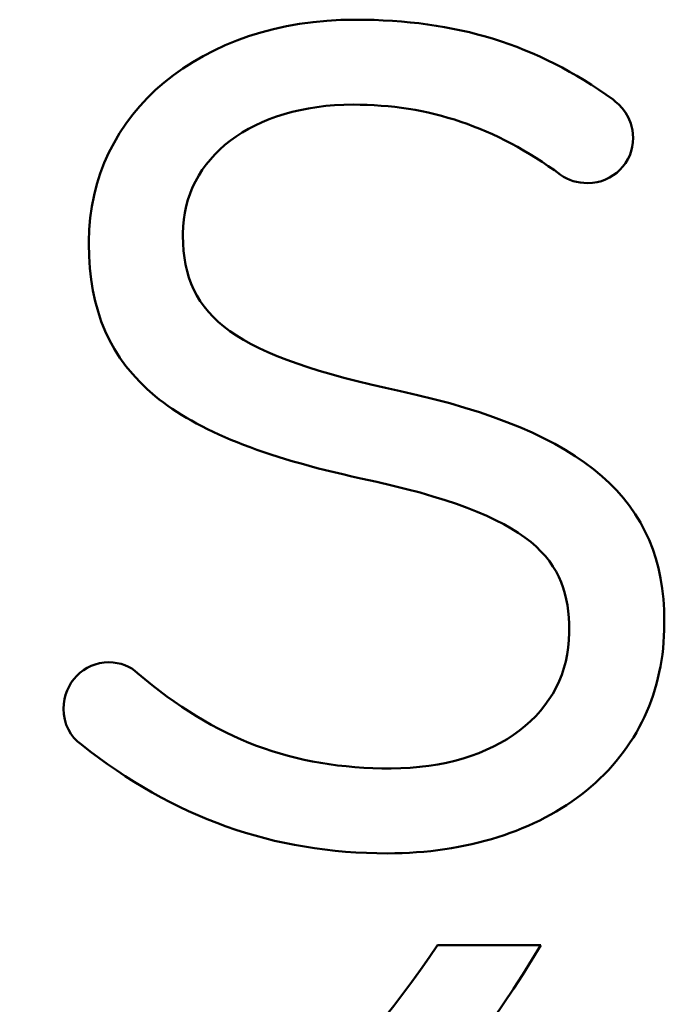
# Model space of a CAD drawing. Header units: inches. Extents: x 1 to 203, y 4 to 128.
# Tile 14 of 66: x 50.09 to 54.99, y 72.42 to 79.91. Entities that reach past the tile are written whole.
import ezdxf

# ---------------------------------------------------------------- set-up
doc = ezdxf.new("R2010")
doc.units = ezdxf.units.IN
doc.header["$LTSCALE"] = 6
doc.header["$MEASUREMENT"] = 0
doc.layers.add('Visible (ANSI)', color=7, linetype='Continuous', lineweight=50)

msp = doc.modelspace()

# ---------------------------------------------------------------- linework, layer by layer
at = {"layer": 'Visible (ANSI)'}
for p, q in [((51.3318, 78.2677), (51.3318, 78.2851)), ((50.617, 78.2237), (50.617, 78.2061)), ((54.2691, 75.2666), (54.2691, 75.249)), ((54.9926, 75.3192), (54.9926, 75.3368)), ((54.0529, 72.8733), (53.2683, 72.8733))]:
    msp.add_line(p, q, dxfattribs=at)
for points, knots in [([(54.6026, 79.3037), (54.0192, 79.724), (53.4148, 79.9112), (52.6428, 79.9112), (51.469, 79.9112), (50.617, 79.2015), (50.617, 78.2237)], [7, 7, 7, 7, 8, 8, 8, 9, 9, 9, 9]), ([(51.3318, 78.2851), (51.3318, 78.8622), (51.8638, 79.2653), (52.6254, 79.2653), (53.2042, 79.2653), (53.7057, 79.0958), (54.2038, 78.7322)], [2, 2, 2, 2, 3, 3, 3, 4, 4, 4, 4]), ([(54.2038, 78.7322), (54.2659, 78.6876), (54.3282, 78.6687), (54.412, 78.6687), (54.6018, 78.6687), (54.7563, 78.8233), (54.7563, 79.0135), (54.7563, 79.1713), (54.6489, 79.2689), (54.6026, 79.3037)], [4, 4, 4, 4, 5, 5, 5, 6, 6, 6, 7, 7, 7, 7]), ([(54.2691, 75.249), (54.2691, 74.641), (53.712, 74.2163), (52.9143, 74.2163), (52.161, 74.2163), (51.5844, 74.4334), (50.9868, 74.9412)], [14, 14, 14, 14, 15, 15, 15, 16, 16, 16, 16]), ([(50.9868, 74.9412), (50.9365, 74.9921), (50.8528, 75.0236), (50.7685, 75.0236), (50.5754, 75.0236), (50.4242, 74.8683), (50.4242, 74.6701), (50.4242, 74.5563), (50.4752, 74.4542), (50.5599, 74.3976)], [16, 16, 16, 16, 17, 17, 17, 18, 18, 18, 19, 19, 19, 19]), ([(50.5599, 74.3976), (51.2592, 73.8408), (52.0206, 73.5703), (52.8879, 73.5703), (53.4853, 73.5703), (54.0217, 73.7395), (54.3983, 74.0467)], [19, 19, 19, 19, 20, 20, 20, 21, 21, 21, 21]), ([(40.0116, 72.8733), (41.4351, 70.4583), (44.0485, 68.835), (47.0324, 68.835), (50.0159, 68.835), (52.6294, 70.4583), (54.0529, 72.8733)], [2, 2, 2, 2, 3, 3, 3, 4, 4, 4, 4])]:
    msp.add_open_spline(points, degree=3, knots=knots, dxfattribs=at)
for points in [[(52.9868, 77.0856), (51.734, 77.3545), (51.3318, 77.6418), (51.3318, 78.2677)], [(50.617, 78.2061), (50.617, 77.6993), (50.7773, 77.3312), (51.1214, 77.0478)], [(54.9926, 75.3368), (54.9926, 76.2554), (54.3928, 76.7784), (52.9868, 77.0856)], [(51.1214, 77.0478), (51.4424, 76.7835), (51.9389, 76.5849), (52.6841, 76.4225)], [(52.6841, 76.4225), (54.0165, 76.1409), (54.2691, 75.7989), (54.2691, 75.2666)], [(54.3983, 74.0467), (54.7871, 74.3638), (54.9926, 74.8039), (54.9926, 75.3192)], [(53.2683, 72.8733), (51.9227, 70.8441), (49.63, 69.5053), (47.0324, 69.5053)]]:
    msp.add_open_spline(points, degree=3, dxfattribs=at)

doc.saveas('drawing.dxf')
